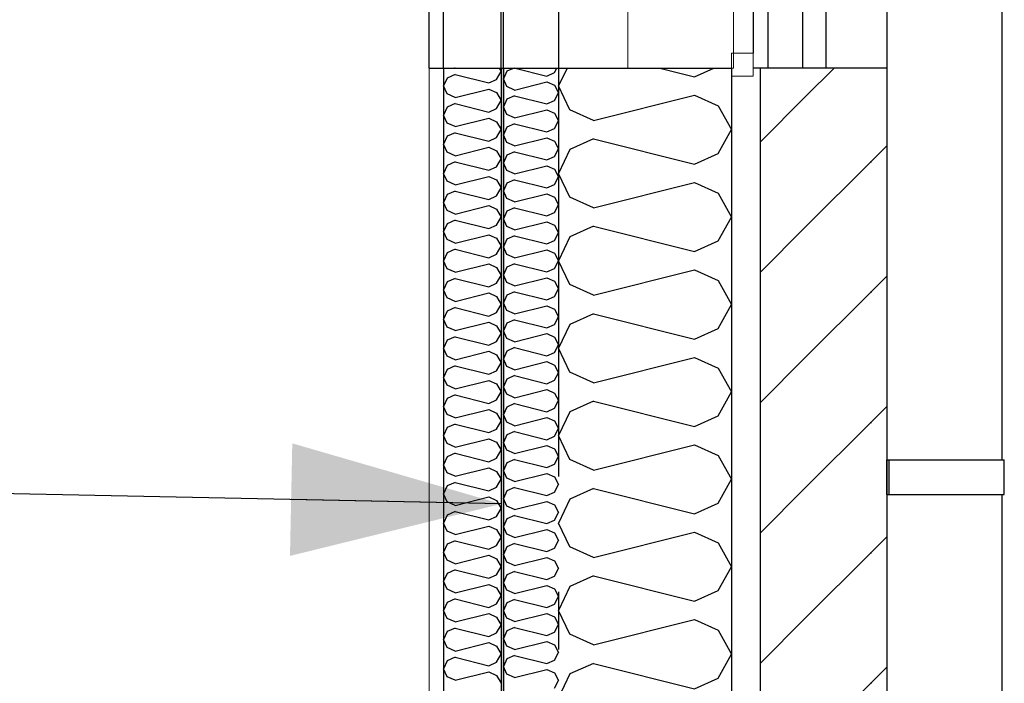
# Model space of a CAD drawing. Header units: millimetres. Extents: x -82116 to -58113, y 850 to 13065.
# Tile 53 of 78: x -61946 to -61091, y 4186 to 4762. Entities that reach past the tile are written whole.
import ezdxf
from ezdxf.enums import TextEntityAlignment as Align

# ---------------------------------------------------------------- set-up
doc = ezdxf.new("R2010")
doc.units = ezdxf.units.MM
doc.header["$LTSCALE"] = 0.5
doc.header["$MEASUREMENT"] = 0
doc.linetypes.add('Akselinje', pattern=[1500, 1000, -200, 100, -200])
doc.linetypes.add('PLINE', pattern=[0])
for name, color, linetype in [('0(Nye konstruksjoner)', 7, 'Continuous'), ('232- Ikke-bærende yttervegger', 7, 'Continuous'), ('232- Ikke-bærende yttervegger (Skravur)', 7, 'Continuous'), ('232- Ikke-bærende yttervegger (Skravur)(Nye konstruksjoner)', 7, 'Continuous'), ('232- Ikke-bærende yttervegger(Nye konstruksjoner)', 7, 'Continuous'), ('235- Utvendig kledning og overflate(Nye konstruksjoner)', 7, 'Continuous'), ('244- Vinduer_ dører_ foldevegger(Nye konstruksjoner)', 7, 'Continuous'), ('265- Gesimser_ takrenner og nedløp(Nye konstruksjoner)', 7, 'Continuous'), ('82-- Modullinjer', 7, 'Continuous'), ('832- Tekst bygning(Nye konstruksjoner)', 7, 'Continuous')]:
    doc.layers.add(name, color=color, linetype=linetype)
doc.layers.add('234- Vinduer_ dører_ porter(Nye konstruksjoner)', color=7, linetype='Continuous', lineweight=0)
doc.layers.add('236- Innvendig kledning og overflate(Nye konstruksjoner)', color=7, linetype='Continuous', lineweight=0)
doc.styles.add('GENERATED_STYLE_1', font='arial.ttf')
doc.dimstyles.new('GENERATED_STYLE__1', dxfattribs={"dimtxt": 0.18, "dimasz": 182.4, "dimexe": 0.18, "dimexo": 0.0625, "dimgap": 0, "dimtad": 0, "dimtih": 1, "dimtoh": 1, "dimdec": 4, "dimzin": 0, "dimdsep": 46, "dimcen": 0.09, "dimadec": 0, "dimazin": 0, "dimtfac": 1, "dimtdec": 4, "dimtmove": 0, "dimatfit": 3, "dimldrblk": 'ARROWHEAD_5', "dimfxl": 1, "dimtolj": 1, "dimtzin": 0, "dimarcsym": 0})
pattern_1 = [(45, (0, 0), (-56.56854, 56.56854), [80, 0])]

# ---------------------------------------------------------------- blocks, each defined once
blk = doc.blocks.new('*X6')
at = {"layer": '232- Ikke-bærende yttervegger (Skravur)', "linetype": 'PLINE'}
for p, q in [((-61470.82, 4720), (-61478.16, 4704.5)), ((-61390.17, 4720), (-61360.04, 4712.47)), ((-61360.04, 4712.47), (-61343.49, 4720)), ((-61468.35, 4683.77), (-61478.16, 4704.5)), ((-61448.03, 4674.53), (-61360.04, 4696.53)), ((-61360.04, 4696.53), (-61339.72, 4687.28)), ((-61339.72, 4687.28), (-61328.16, 4666.56)), ((-61448.03, 4674.53), (-61468.35, 4683.77)), ((-61339.72, 4645.84), (-61328.16, 4666.56)), ((-61448.03, 4658.59), (-61468.35, 4649.34)), ((-61448.03, 4658.59), (-61360.04, 4636.59)), ((-61468.35, 4649.34), (-61478.16, 4628.62)), ((-61360.04, 4636.59), (-61339.72, 4645.84)), ((-61468.35, 4607.9), (-61478.16, 4628.62)), ((-61448.03, 4598.65), (-61360.04, 4620.65)), ((-61360.04, 4620.65), (-61339.72, 4611.4)), ((-61339.72, 4611.4), (-61328.16, 4590.68)), ((-61448.03, 4598.65), (-61468.35, 4607.9)), ((-61339.72, 4569.96), (-61328.16, 4590.68)), ((-61448.03, 4582.71), (-61468.35, 4573.46)), ((-61448.03, 4582.71), (-61360.04, 4560.71)), ((-61468.35, 4573.46), (-61478.16, 4552.74)), ((-61360.04, 4560.71), (-61339.72, 4569.96)), ((-61468.35, 4532.02), (-61478.16, 4552.74)), ((-61448.03, 4522.77), (-61360.04, 4544.77)), ((-61360.04, 4544.77), (-61339.72, 4535.52)), ((-61339.72, 4535.52), (-61328.16, 4514.8)), ((-61448.03, 4522.77), (-61468.35, 4532.02)), ((-61339.72, 4494.08), (-61328.16, 4514.8)), ((-61448.03, 4506.83), (-61468.35, 4497.58)), ((-61448.03, 4506.83), (-61360.04, 4484.83)), ((-61468.35, 4497.58), (-61478.16, 4476.86)), ((-61360.04, 4484.83), (-61339.72, 4494.08)), ((-61468.35, 4456.14), (-61478.16, 4476.86)), ((-61448.03, 4446.89), (-61360.04, 4468.89)), ((-61360.04, 4468.89), (-61339.72, 4459.64)), ((-61448.03, 4446.89), (-61468.35, 4456.14)), ((-61339.72, 4459.64), (-61328.16, 4438.92)), ((-61339.72, 4418.2), (-61328.16, 4438.92)), ((-61448.03, 4430.95), (-61468.35, 4421.7)), ((-61448.03, 4430.95), (-61360.04, 4408.95)), ((-61468.35, 4421.7), (-61478.16, 4400.98)), ((-61360.04, 4408.95), (-61339.72, 4418.2)), ((-61468.35, 4380.26), (-61478.16, 4400.98)), ((-61448.03, 4371.01), (-61360.04, 4393.01)), ((-61360.04, 4393.01), (-61339.72, 4383.76)), ((-61448.03, 4371.01), (-61468.35, 4380.26)), ((-61339.72, 4383.76), (-61328.16, 4363.04)), ((-61339.72, 4342.32), (-61328.16, 4363.04)), ((-61448.03, 4355.07), (-61468.35, 4345.82)), ((-61448.03, 4355.07), (-61360.04, 4333.07)), ((-61468.35, 4345.82), (-61478.16, 4325.1)), ((-61360.04, 4333.07), (-61339.72, 4342.32)), ((-61468.35, 4304.38), (-61478.16, 4325.1)), ((-61448.03, 4295.13), (-61360.04, 4317.13)), ((-61360.04, 4317.13), (-61339.72, 4307.88)), ((-61448.03, 4295.13), (-61468.35, 4304.38)), ((-61339.72, 4307.88), (-61328.16, 4287.16)), ((-61339.72, 4266.44), (-61328.16, 4287.16)), ((-61448.03, 4279.19), (-61468.35, 4269.94)), ((-61448.03, 4279.19), (-61360.04, 4257.19)), ((-61468.35, 4269.94), (-61478.16, 4249.22)), ((-61360.04, 4257.19), (-61339.72, 4266.44)), ((-61468.35, 4228.5), (-61478.16, 4249.22)), ((-61448.03, 4219.25), (-61360.04, 4241.25)), ((-61360.04, 4241.25), (-61339.72, 4232)), ((-61448.03, 4219.25), (-61468.35, 4228.5)), ((-61339.72, 4232), (-61328.16, 4211.28)), ((-61339.72, 4190.56), (-61328.16, 4211.28)), ((-61448.03, 4203.31), (-61468.35, 4194.07)), ((-61448.03, 4203.31), (-61360.04, 4181.31)), ((-61468.35, 4194.07), (-61478.16, 4173.34)), ((-61360.04, 4181.31), (-61339.72, 4190.56))]:
    blk.add_line(p, q, dxfattribs=at)
blk = doc.blocks.new('*X37')
at = {"layer": '232- Ikke-bærende yttervegger (Skravur)(Nye konstruksjoner)', "linetype": 'PLINE'}
for p, q in [((-61568.12, 4714.49), (-61574.89, 4711.4)), ((-61568.12, 4719.8), (-61568.56, 4720)), ((-61568.12, 4719.8), (-61567.32, 4720)), ((-61568.12, 4714.49), (-61538.79, 4707.15)), ((-61532.01, 4710.24), (-61528.16, 4717.14)), ((-61529.75, 4720), (-61528.16, 4717.14)), ((-61574.89, 4711.4), (-61578.16, 4704.5)), ((-61574.89, 4697.59), (-61578.16, 4704.5)), ((-61538.79, 4707.15), (-61532.01, 4710.24)), ((-61568.12, 4694.51), (-61574.89, 4697.59)), ((-61568.12, 4694.51), (-61538.79, 4701.84)), ((-61538.79, 4701.84), (-61532.01, 4698.76)), ((-61532.01, 4698.76), (-61528.16, 4691.85)), ((-61568.12, 4689.19), (-61574.89, 4686.11)), ((-61568.12, 4689.19), (-61538.79, 4681.86)), ((-61532.01, 4684.94), (-61528.16, 4691.85)), ((-61574.89, 4686.11), (-61578.16, 4679.2)), ((-61574.89, 4672.3), (-61578.16, 4679.2)), ((-61538.79, 4681.86), (-61532.01, 4684.94)), ((-61568.12, 4669.21), (-61574.89, 4672.3)), ((-61568.12, 4669.21), (-61538.79, 4676.55)), ((-61538.79, 4676.55), (-61532.01, 4673.46)), ((-61532.01, 4673.46), (-61528.16, 4666.56)), ((-61568.12, 4663.9), (-61574.89, 4660.82)), ((-61568.12, 4663.9), (-61538.79, 4656.57)), ((-61532.01, 4659.65), (-61528.16, 4666.56)), ((-61574.89, 4660.82), (-61578.16, 4653.91)), ((-61574.89, 4647), (-61578.16, 4653.91)), ((-61538.79, 4656.57), (-61532.01, 4659.65)), ((-61568.12, 4643.92), (-61574.89, 4647)), ((-61568.12, 4643.92), (-61538.79, 4651.25)), ((-61538.79, 4651.25), (-61532.01, 4648.17)), ((-61532.01, 4648.17), (-61528.16, 4641.26)), ((-61574.89, 4635.52), (-61578.16, 4628.62)), ((-61568.12, 4638.61), (-61574.89, 4635.52)), ((-61568.12, 4638.61), (-61538.79, 4631.27)), ((-61532.01, 4634.36), (-61528.16, 4641.26)), ((-61574.89, 4621.71), (-61578.16, 4628.62)), ((-61538.79, 4631.27), (-61532.01, 4634.36)), ((-61568.12, 4618.63), (-61574.89, 4621.71)), ((-61568.12, 4618.63), (-61538.79, 4625.96)), ((-61538.79, 4625.96), (-61532.01, 4622.88)), ((-61532.01, 4622.88), (-61528.16, 4615.97)), ((-61574.89, 4610.23), (-61578.16, 4603.32)), ((-61568.12, 4613.31), (-61574.89, 4610.23)), ((-61568.12, 4613.31), (-61538.79, 4605.98)), ((-61532.01, 4609.06), (-61528.16, 4615.97)), ((-61574.89, 4596.42), (-61578.16, 4603.32)), ((-61538.79, 4605.98), (-61532.01, 4609.06)), ((-61568.12, 4593.34), (-61574.89, 4596.42)), ((-61568.12, 4593.34), (-61538.79, 4600.67)), ((-61538.79, 4600.67), (-61532.01, 4597.59)), ((-61532.01, 4597.59), (-61528.16, 4590.68)), ((-61574.89, 4584.94), (-61578.16, 4578.03)), ((-61568.12, 4588.02), (-61574.89, 4584.94)), ((-61568.12, 4588.02), (-61538.79, 4580.69)), ((-61532.01, 4583.77), (-61528.16, 4590.68)), ((-61574.89, 4571.12), (-61578.16, 4578.03)), ((-61538.79, 4580.69), (-61532.01, 4583.77)), ((-61568.12, 4568.04), (-61574.89, 4571.12)), ((-61568.12, 4568.04), (-61538.79, 4575.37)), ((-61538.79, 4575.37), (-61532.01, 4572.29)), ((-61532.01, 4572.29), (-61528.16, 4565.39)), ((-61574.89, 4559.65), (-61578.16, 4552.74)), ((-61568.12, 4562.73), (-61574.89, 4559.65)), ((-61568.12, 4562.73), (-61538.79, 4555.4)), ((-61538.79, 4555.4), (-61532.01, 4558.48)), ((-61532.01, 4558.48), (-61528.16, 4565.39)), ((-61574.89, 4545.83), (-61578.16, 4552.74)), ((-61568.12, 4542.75), (-61538.79, 4550.08)), ((-61538.79, 4550.08), (-61532.01, 4547)), ((-61568.12, 4542.75), (-61574.89, 4545.83)), ((-61532.01, 4547), (-61528.16, 4540.09)), ((-61574.89, 4534.35), (-61578.16, 4527.45)), ((-61568.12, 4537.44), (-61574.89, 4534.35)), ((-61568.12, 4537.44), (-61538.79, 4530.1)), ((-61538.79, 4530.1), (-61532.01, 4533.18)), ((-61532.01, 4533.18), (-61528.16, 4540.09)), ((-61574.89, 4520.54), (-61578.16, 4527.45)), ((-61568.12, 4517.46), (-61538.79, 4524.79)), ((-61538.79, 4524.79), (-61532.01, 4521.71)), ((-61568.12, 4517.46), (-61574.89, 4520.54)), ((-61532.01, 4521.71), (-61528.16, 4514.8)), ((-61574.89, 4509.06), (-61578.16, 4502.15)), ((-61568.12, 4512.14), (-61574.89, 4509.06)), ((-61568.12, 4512.14), (-61538.79, 4504.81)), ((-61538.79, 4504.81), (-61532.01, 4507.89)), ((-61532.01, 4507.89), (-61528.16, 4514.8)), ((-61574.89, 4495.25), (-61578.16, 4502.15)), ((-61568.12, 4492.16), (-61538.79, 4499.5)), ((-61538.79, 4499.5), (-61532.01, 4496.41)), ((-61568.12, 4492.16), (-61574.89, 4495.25)), ((-61532.01, 4496.41), (-61528.16, 4489.51)), ((-61574.89, 4483.77), (-61578.16, 4476.86)), ((-61568.12, 4486.85), (-61574.89, 4483.77)), ((-61568.12, 4486.85), (-61538.79, 4479.52)), ((-61538.79, 4479.52), (-61532.01, 4482.6)), ((-61532.01, 4482.6), (-61528.16, 4489.51)), ((-61574.89, 4469.95), (-61578.16, 4476.86)), ((-61568.12, 4466.87), (-61538.79, 4474.2)), ((-61538.79, 4474.2), (-61532.01, 4471.12)), ((-61568.12, 4466.87), (-61574.89, 4469.95)), ((-61532.01, 4471.12), (-61528.16, 4464.21)), ((-61574.89, 4458.47), (-61578.16, 4451.57)), ((-61568.12, 4461.56), (-61574.89, 4458.47)), ((-61568.12, 4461.56), (-61538.79, 4454.22)), ((-61538.79, 4454.22), (-61532.01, 4457.31)), ((-61532.01, 4457.31), (-61528.16, 4464.21)), ((-61574.89, 4444.66), (-61578.16, 4451.57)), ((-61568.12, 4441.58), (-61538.79, 4448.91)), ((-61538.79, 4448.91), (-61532.01, 4445.83)), ((-61568.12, 4441.58), (-61574.89, 4444.66)), ((-61532.01, 4445.83), (-61528.16, 4438.92)), ((-61532.01, 4432.01), (-61528.16, 4438.92)), ((-61574.89, 4433.18), (-61578.16, 4426.27)), ((-61568.12, 4436.26), (-61574.89, 4433.18)), ((-61568.12, 4436.26), (-61538.79, 4428.93)), ((-61538.79, 4428.93), (-61532.01, 4432.01)), ((-61574.89, 4419.37), (-61578.16, 4426.27)), ((-61568.12, 4416.28), (-61538.79, 4423.62)), ((-61538.79, 4423.62), (-61532.01, 4420.53)), ((-61568.12, 4416.28), (-61574.89, 4419.37)), ((-61532.01, 4420.53), (-61528.16, 4413.63)), ((-61532.01, 4406.72), (-61528.16, 4413.63)), ((-61574.89, 4407.89), (-61578.16, 4400.98)), ((-61568.12, 4410.97), (-61574.89, 4407.89)), ((-61568.12, 4410.97), (-61538.79, 4403.64)), ((-61538.79, 4403.64), (-61532.01, 4406.72)), ((-61574.89, 4394.07), (-61578.16, 4400.98)), ((-61568.12, 4390.99), (-61538.79, 4398.32)), ((-61538.79, 4398.32), (-61532.01, 4395.24)), ((-61568.12, 4390.99), (-61574.89, 4394.07)), ((-61532.01, 4395.24), (-61528.16, 4388.33)), ((-61532.01, 4381.43), (-61528.16, 4388.33)), ((-61574.89, 4382.59), (-61578.16, 4375.69)), ((-61568.12, 4385.68), (-61574.89, 4382.59)), ((-61568.12, 4385.68), (-61538.79, 4378.34)), ((-61538.79, 4378.34), (-61532.01, 4381.43)), ((-61574.89, 4368.78), (-61578.16, 4375.69)), ((-61568.12, 4365.7), (-61538.79, 4373.03)), ((-61538.79, 4373.03), (-61532.01, 4369.95)), ((-61568.12, 4365.7), (-61574.89, 4368.78)), ((-61532.01, 4369.95), (-61528.16, 4363.04)), ((-61532.01, 4356.13), (-61528.16, 4363.04)), ((-61574.89, 4357.3), (-61578.16, 4350.39)), ((-61568.12, 4360.38), (-61574.89, 4357.3)), ((-61568.12, 4360.38), (-61538.79, 4353.05)), ((-61538.79, 4353.05), (-61532.01, 4356.13)), ((-61574.89, 4343.49), (-61578.16, 4350.39)), ((-61568.12, 4340.41), (-61538.79, 4347.74)), ((-61538.79, 4347.74), (-61532.01, 4344.66)), ((-61532.01, 4344.66), (-61528.16, 4337.75)), ((-61568.12, 4340.41), (-61574.89, 4343.49)), ((-61532.01, 4330.84), (-61528.16, 4337.75)), ((-61574.89, 4332.01), (-61578.16, 4325.1)), ((-61568.12, 4335.09), (-61574.89, 4332.01)), ((-61568.12, 4335.09), (-61538.79, 4327.76)), ((-61538.79, 4327.76), (-61532.01, 4330.84)), ((-61574.89, 4318.19), (-61578.16, 4325.1)), ((-61568.12, 4315.11), (-61538.79, 4322.44)), ((-61538.79, 4322.44), (-61532.01, 4319.36)), ((-61532.01, 4319.36), (-61528.16, 4312.46)), ((-61568.12, 4315.11), (-61574.89, 4318.19)), ((-61532.01, 4305.55), (-61528.16, 4312.46)), ((-61574.89, 4306.72), (-61578.16, 4299.81)), ((-61568.12, 4309.8), (-61574.89, 4306.72)), ((-61568.12, 4309.8), (-61538.79, 4302.47)), ((-61538.79, 4302.47), (-61532.01, 4305.55)), ((-61574.89, 4292.9), (-61578.16, 4299.81)), ((-61568.12, 4289.82), (-61538.79, 4297.15)), ((-61538.79, 4297.15), (-61532.01, 4294.07)), ((-61532.01, 4294.07), (-61528.16, 4287.16)), ((-61568.12, 4289.82), (-61574.89, 4292.9)), ((-61532.01, 4280.25), (-61528.16, 4287.16)), ((-61574.89, 4281.42), (-61578.16, 4274.52)), ((-61568.12, 4284.51), (-61574.89, 4281.42)), ((-61568.12, 4284.51), (-61538.79, 4277.17)), ((-61538.79, 4277.17), (-61532.01, 4280.25)), ((-61574.89, 4267.61), (-61578.16, 4274.52)), ((-61568.12, 4264.53), (-61538.79, 4271.86)), ((-61538.79, 4271.86), (-61532.01, 4268.78)), ((-61532.01, 4268.78), (-61528.16, 4261.87)), ((-61568.12, 4264.53), (-61574.89, 4267.61)), ((-61568.12, 4259.21), (-61574.89, 4256.13)), ((-61568.12, 4259.21), (-61538.79, 4251.88)), ((-61532.01, 4254.96), (-61528.16, 4261.87)), ((-61574.89, 4256.13), (-61578.16, 4249.22)), ((-61538.79, 4251.88), (-61532.01, 4254.96)), ((-61574.89, 4242.32), (-61578.16, 4249.22)), ((-61568.12, 4239.23), (-61574.89, 4242.32)), ((-61568.12, 4239.23), (-61538.79, 4246.57)), ((-61538.79, 4246.57), (-61532.01, 4243.48)), ((-61532.01, 4243.48), (-61528.16, 4236.58)), ((-61568.12, 4233.92), (-61574.89, 4230.84)), ((-61568.12, 4233.92), (-61538.79, 4226.59)), ((-61532.01, 4229.67), (-61528.16, 4236.58)), ((-61574.89, 4230.84), (-61578.16, 4223.93)), ((-61538.79, 4226.59), (-61532.01, 4229.67)), ((-61574.89, 4217.02), (-61578.16, 4223.93)), ((-61568.12, 4213.94), (-61574.89, 4217.02)), ((-61568.12, 4213.94), (-61538.79, 4221.27)), ((-61538.79, 4221.27), (-61532.01, 4218.19)), ((-61532.01, 4218.19), (-61528.16, 4211.28)), ((-61568.12, 4208.63), (-61574.89, 4205.54)), ((-61568.12, 4208.63), (-61538.79, 4201.29)), ((-61532.01, 4204.38), (-61528.16, 4211.28)), ((-61574.89, 4205.54), (-61578.16, 4198.64)), ((-61538.79, 4201.29), (-61532.01, 4204.38)), ((-61574.89, 4191.73), (-61578.16, 4198.64)), ((-61568.12, 4188.65), (-61574.89, 4191.73)), ((-61568.12, 4188.65), (-61538.79, 4195.98)), ((-61538.79, 4195.98), (-61532.01, 4192.9)), ((-61532.01, 4192.9), (-61528.16, 4185.99))]:
    blk.add_line(p, q, dxfattribs=at)
blk = doc.blocks.new('*X39')
at = {"layer": '232- Ikke-bærende yttervegger (Skravur)(Nye konstruksjoner)', "linetype": 'PLINE'}
for p, q in [((-61523.02, 4717.2), (-61526.16, 4710.57)), ((-61516.86, 4720), (-61523.02, 4717.2)), ((-61515.89, 4720), (-61488.36, 4713.12)), ((-61488.36, 4713.12), (-61481.86, 4716.08)), ((-61481.86, 4716.08), (-61479.67, 4720)), ((-61523.02, 4703.94), (-61526.16, 4710.57)), ((-61516.52, 4700.98), (-61523.02, 4703.94)), ((-61516.52, 4700.98), (-61488.36, 4708.02)), ((-61488.36, 4708.02), (-61481.86, 4705.06)), ((-61481.86, 4705.06), (-61478.16, 4698.43)), ((-61516.52, 4695.88), (-61523.02, 4692.92)), ((-61516.52, 4695.88), (-61488.36, 4688.84)), ((-61481.86, 4691.8), (-61478.16, 4698.43)), ((-61523.02, 4692.92), (-61526.16, 4686.29)), ((-61488.36, 4688.84), (-61481.86, 4691.8)), ((-61523.02, 4679.65), (-61526.16, 4686.29)), ((-61516.52, 4676.7), (-61523.02, 4679.65)), ((-61516.52, 4676.7), (-61488.36, 4683.73)), ((-61488.36, 4683.73), (-61481.86, 4680.78)), ((-61481.86, 4680.78), (-61478.16, 4674.14)), ((-61516.52, 4671.59), (-61523.02, 4668.64)), ((-61516.52, 4671.59), (-61488.36, 4664.56)), ((-61481.86, 4667.51), (-61478.16, 4674.14)), ((-61523.02, 4668.64), (-61526.16, 4662)), ((-61523.02, 4655.37), (-61526.16, 4662)), ((-61488.36, 4664.56), (-61481.86, 4667.51)), ((-61516.52, 4652.41), (-61523.02, 4655.37)), ((-61516.52, 4652.41), (-61488.36, 4659.45)), ((-61488.36, 4659.45), (-61481.86, 4656.49)), ((-61481.86, 4656.49), (-61478.16, 4649.86)), ((-61523.02, 4644.35), (-61526.16, 4637.72)), ((-61516.52, 4647.31), (-61523.02, 4644.35)), ((-61516.52, 4647.31), (-61488.36, 4640.27)), ((-61481.86, 4643.23), (-61478.16, 4649.86)), ((-61523.02, 4631.09), (-61526.16, 4637.72)), ((-61488.36, 4640.27), (-61481.86, 4643.23)), ((-61516.52, 4628.13), (-61523.02, 4631.09)), ((-61516.52, 4628.13), (-61488.36, 4635.17)), ((-61488.36, 4635.17), (-61481.86, 4632.21)), ((-61481.86, 4632.21), (-61478.16, 4625.58)), ((-61523.02, 4620.07), (-61526.16, 4613.44)), ((-61516.52, 4623.03), (-61523.02, 4620.07)), ((-61516.52, 4623.03), (-61488.36, 4615.99)), ((-61488.36, 4615.99), (-61481.86, 4618.95)), ((-61481.86, 4618.95), (-61478.16, 4625.58)), ((-61523.02, 4606.81), (-61526.16, 4613.44)), ((-61516.52, 4603.85), (-61488.36, 4610.89)), ((-61488.36, 4610.89), (-61481.86, 4607.93)), ((-61516.52, 4603.85), (-61523.02, 4606.81)), ((-61481.86, 4607.93), (-61478.16, 4601.3)), ((-61481.86, 4594.67), (-61478.16, 4601.3)), ((-61523.02, 4595.79), (-61526.16, 4589.16)), ((-61516.52, 4598.75), (-61523.02, 4595.79)), ((-61516.52, 4598.75), (-61488.36, 4591.71)), ((-61488.36, 4591.71), (-61481.86, 4594.67)), ((-61523.02, 4582.53), (-61526.16, 4589.16)), ((-61516.52, 4579.57), (-61488.36, 4586.61)), ((-61488.36, 4586.61), (-61481.86, 4583.65)), ((-61516.52, 4579.57), (-61523.02, 4582.53)), ((-61481.86, 4583.65), (-61478.16, 4577.02)), ((-61481.86, 4570.39), (-61478.16, 4577.02)), ((-61523.02, 4571.51), (-61526.16, 4564.88)), ((-61516.52, 4574.47), (-61523.02, 4571.51)), ((-61516.52, 4574.47), (-61488.36, 4567.43)), ((-61488.36, 4567.43), (-61481.86, 4570.39)), ((-61523.02, 4558.25), (-61526.16, 4564.88)), ((-61516.52, 4555.29), (-61488.36, 4562.33)), ((-61488.36, 4562.33), (-61481.86, 4559.37)), ((-61481.86, 4559.37), (-61478.16, 4552.74)), ((-61516.52, 4555.29), (-61523.02, 4558.25)), ((-61516.52, 4550.19), (-61523.02, 4547.23)), ((-61516.52, 4550.19), (-61488.36, 4543.15)), ((-61481.86, 4546.11), (-61478.16, 4552.74)), ((-61523.02, 4547.23), (-61526.16, 4540.6)), ((-61488.36, 4543.15), (-61481.86, 4546.11)), ((-61523.02, 4533.97), (-61526.16, 4540.6)), ((-61516.52, 4531.01), (-61523.02, 4533.97)), ((-61516.52, 4531.01), (-61488.36, 4538.05)), ((-61488.36, 4538.05), (-61481.86, 4535.09)), ((-61481.86, 4535.09), (-61478.16, 4528.46)), ((-61516.52, 4525.91), (-61523.02, 4522.95)), ((-61516.52, 4525.91), (-61488.36, 4518.87)), ((-61481.86, 4521.83), (-61478.16, 4528.46)), ((-61523.02, 4522.95), (-61526.16, 4516.32)), ((-61523.02, 4509.69), (-61526.16, 4516.32)), ((-61488.36, 4518.87), (-61481.86, 4521.83)), ((-61516.52, 4506.73), (-61523.02, 4509.69)), ((-61516.52, 4506.73), (-61488.36, 4513.77)), ((-61488.36, 4513.77), (-61481.86, 4510.81)), ((-61481.86, 4510.81), (-61478.16, 4504.18)), ((-61523.02, 4498.67), (-61526.16, 4492.04)), ((-61516.52, 4501.63), (-61523.02, 4498.67)), ((-61516.52, 4501.63), (-61488.36, 4494.59)), ((-61481.86, 4497.55), (-61478.16, 4504.18)), ((-61523.02, 4485.4), (-61526.16, 4492.04)), ((-61488.36, 4494.59), (-61481.86, 4497.55)), ((-61516.52, 4482.45), (-61523.02, 4485.4)), ((-61516.52, 4482.45), (-61488.36, 4489.48)), ((-61488.36, 4489.48), (-61481.86, 4486.53)), ((-61481.86, 4486.53), (-61478.16, 4479.89)), ((-61523.02, 4474.39), (-61526.16, 4467.75)), ((-61516.52, 4477.34), (-61523.02, 4474.39)), ((-61516.52, 4477.34), (-61488.36, 4470.3)), ((-61488.36, 4470.3), (-61481.86, 4473.26)), ((-61481.86, 4473.26), (-61478.16, 4479.89)), ((-61523.02, 4461.12), (-61526.16, 4467.75)), ((-61516.52, 4458.16), (-61488.36, 4465.2)), ((-61488.36, 4465.2), (-61481.86, 4462.24)), ((-61516.52, 4458.16), (-61523.02, 4461.12)), ((-61481.86, 4462.24), (-61478.16, 4455.61)), ((-61523.02, 4450.1), (-61526.16, 4443.47)), ((-61516.52, 4453.06), (-61523.02, 4450.1)), ((-61516.52, 4453.06), (-61488.36, 4446.02)), ((-61488.36, 4446.02), (-61481.86, 4448.98)), ((-61481.86, 4448.98), (-61478.16, 4455.61)), ((-61523.02, 4436.84), (-61526.16, 4443.47)), ((-61516.52, 4433.88), (-61488.36, 4440.92)), ((-61488.36, 4440.92), (-61481.86, 4437.96)), ((-61516.52, 4433.88), (-61523.02, 4436.84)), ((-61481.86, 4437.96), (-61478.16, 4431.33)), ((-61481.86, 4424.7), (-61478.16, 4431.33)), ((-61523.02, 4425.82), (-61526.16, 4419.19)), ((-61516.52, 4428.78), (-61523.02, 4425.82)), ((-61516.52, 4428.78), (-61488.36, 4421.74)), ((-61488.36, 4421.74), (-61481.86, 4424.7)), ((-61523.02, 4412.56), (-61526.16, 4419.19)), ((-61516.52, 4409.6), (-61488.36, 4416.64)), ((-61488.36, 4416.64), (-61481.86, 4413.68)), ((-61481.86, 4413.68), (-61478.16, 4407.05)), ((-61516.52, 4409.6), (-61523.02, 4412.56)), ((-61516.52, 4404.5), (-61523.02, 4401.54)), ((-61516.52, 4404.5), (-61488.36, 4397.46)), ((-61481.86, 4400.42), (-61478.16, 4407.05)), ((-61523.02, 4401.54), (-61526.16, 4394.91)), ((-61488.36, 4397.46), (-61481.86, 4400.42)), ((-61523.02, 4388.28), (-61526.16, 4394.91)), ((-61516.52, 4385.32), (-61523.02, 4388.28)), ((-61516.52, 4385.32), (-61488.36, 4392.36)), ((-61488.36, 4392.36), (-61481.86, 4389.4)), ((-61481.86, 4389.4), (-61478.16, 4382.77)), ((-61516.52, 4380.22), (-61523.02, 4377.26)), ((-61516.52, 4380.22), (-61488.36, 4373.18)), ((-61481.86, 4376.14), (-61478.16, 4382.77)), ((-61523.02, 4377.26), (-61526.16, 4370.63)), ((-61523.02, 4364), (-61526.16, 4370.63)), ((-61488.36, 4373.18), (-61481.86, 4376.14)), ((-61516.52, 4361.04), (-61523.02, 4364)), ((-61516.52, 4361.04), (-61488.36, 4368.08)), ((-61488.36, 4368.08), (-61481.86, 4365.12)), ((-61481.86, 4365.12), (-61478.16, 4358.49)), ((-61516.52, 4355.94), (-61523.02, 4352.98)), ((-61516.52, 4355.94), (-61488.36, 4348.9)), ((-61481.86, 4351.86), (-61478.16, 4358.49)), ((-61523.02, 4352.98), (-61526.16, 4346.35)), ((-61523.02, 4339.72), (-61526.16, 4346.35)), ((-61488.36, 4348.9), (-61481.86, 4351.86)), ((-61516.52, 4336.76), (-61523.02, 4339.72)), ((-61516.52, 4336.76), (-61488.36, 4343.8)), ((-61488.36, 4343.8), (-61481.86, 4340.84)), ((-61481.86, 4340.84), (-61478.16, 4334.21)), ((-61523.02, 4328.7), (-61526.16, 4322.07)), ((-61516.52, 4331.66), (-61523.02, 4328.7)), ((-61516.52, 4331.66), (-61488.36, 4324.62)), ((-61488.36, 4324.62), (-61481.86, 4327.58)), ((-61481.86, 4327.58), (-61478.16, 4334.21)), ((-61523.02, 4315.44), (-61526.16, 4322.07)), ((-61516.52, 4312.48), (-61488.36, 4319.52)), ((-61488.36, 4319.52), (-61481.86, 4316.56)), ((-61516.52, 4312.48), (-61523.02, 4315.44)), ((-61481.86, 4316.56), (-61478.16, 4309.93)), ((-61523.02, 4304.42), (-61526.16, 4297.79)), ((-61516.52, 4307.38), (-61523.02, 4304.42)), ((-61516.52, 4307.38), (-61488.36, 4300.34)), ((-61488.36, 4300.34), (-61481.86, 4303.29)), ((-61481.86, 4303.29), (-61478.16, 4309.93)), ((-61523.02, 4291.15), (-61526.16, 4297.79)), ((-61516.52, 4288.2), (-61488.36, 4295.23)), ((-61488.36, 4295.23), (-61481.86, 4292.28)), ((-61516.52, 4288.2), (-61523.02, 4291.15)), ((-61481.86, 4292.28), (-61478.16, 4285.64)), ((-61481.86, 4279.01), (-61478.16, 4285.64)), ((-61523.02, 4280.13), (-61526.16, 4273.5)), ((-61516.52, 4283.09), (-61523.02, 4280.13)), ((-61516.52, 4283.09), (-61488.36, 4276.05)), ((-61488.36, 4276.05), (-61481.86, 4279.01)), ((-61523.02, 4266.87), (-61526.16, 4273.5)), ((-61516.52, 4263.91), (-61488.36, 4270.95)), ((-61488.36, 4270.95), (-61481.86, 4267.99)), ((-61481.86, 4267.99), (-61478.16, 4261.36)), ((-61516.52, 4263.91), (-61523.02, 4266.87)), ((-61481.86, 4254.73), (-61478.16, 4261.36)), ((-61523.02, 4255.85), (-61526.16, 4249.22)), ((-61516.52, 4258.81), (-61523.02, 4255.85)), ((-61516.52, 4258.81), (-61488.36, 4251.77)), ((-61488.36, 4251.77), (-61481.86, 4254.73)), ((-61523.02, 4242.59), (-61526.16, 4249.22)), ((-61516.52, 4239.63), (-61523.02, 4242.59)), ((-61516.52, 4239.63), (-61488.36, 4246.67)), ((-61488.36, 4246.67), (-61481.86, 4243.71)), ((-61481.86, 4243.71), (-61478.16, 4237.08)), ((-61516.52, 4234.53), (-61523.02, 4231.57)), ((-61516.52, 4234.53), (-61488.36, 4227.49)), ((-61481.86, 4230.45), (-61478.16, 4237.08)), ((-61523.02, 4231.57), (-61526.16, 4224.94)), ((-61523.02, 4218.31), (-61526.16, 4224.94)), ((-61488.36, 4227.49), (-61481.86, 4230.45)), ((-61516.52, 4215.35), (-61523.02, 4218.31)), ((-61516.52, 4215.35), (-61488.36, 4222.39)), ((-61488.36, 4222.39), (-61481.86, 4219.43)), ((-61481.86, 4219.43), (-61478.16, 4212.8)), ((-61516.52, 4210.25), (-61523.02, 4207.29)), ((-61516.52, 4210.25), (-61488.36, 4203.21)), ((-61481.86, 4206.17), (-61478.16, 4212.8)), ((-61523.02, 4207.29), (-61526.16, 4200.66)), ((-61523.02, 4194.03), (-61526.16, 4200.66)), ((-61488.36, 4203.21), (-61481.86, 4206.17)), ((-61516.52, 4191.07), (-61523.02, 4194.03)), ((-61516.52, 4191.07), (-61488.36, 4198.11)), ((-61488.36, 4198.11), (-61481.86, 4195.15)), ((-61481.86, 4195.15), (-61478.16, 4188.52)), ((-61481.86, 4181.89), (-61478.16, 4188.52))]:
    blk.add_line(p, q, dxfattribs=at)
blk = doc.blocks.new('Standard grid marker[2]', base_point=(-61478.16, 12565.45))
at = {"layer": '82-- Modullinjer', "linetype": 'Akselinje'}
blk.add_line((-61478.16, 12365.45), (-61478.16, 1550), dxfattribs=at)
at = {"layer": '82-- Modullinjer', "style": 'GENERATED_STYLE_1'}
for tag, p in [('AC_MarkerText_1_0', (-61478.16, 12902.95)), ('AC_MarkerText_1_1', (-61478.16, 1187.5))]:
    blk.add_attdef(tag, text='', height=175, rotation=360, dxfattribs=at).set_placement(p, align=Align.TOP_CENTER)
blk = doc.blocks.new('ARROWHEAD_5')
at = {"linetype": 'Continuous'}
blk.add_hatch(color=256, dxfattribs=at).paths.add_polyline_path([(-1, 0.2679), (0, 0), (-1, -0.2679)])
blk.add_line((0, 0), (-1, 0), dxfattribs=at)

msp = doc.modelspace()

# ---------------------------------------------------------------- hatches: boundary and pattern name
at = {"layer": '232- Ikke-bærende yttervegger (Skravur)', "linetype": 'Continuous'}
h = msp.add_hatch(dxfattribs=at)
h.set_pattern_fill('Skrålinjer_2', color=256, style=0, pattern_type=2)
h.set_pattern_definition(pattern_1)
h.paths.add_polyline_path([(-61193.16, 3650), (-61193.16, 4720), (-61303.16, 4720), (-61303.16, 3650)])
at = {"layer": '232- Ikke-bærende yttervegger (Skravur)(Nye konstruksjoner)', "linetype": 'Continuous'}
h = msp.add_hatch(dxfattribs=at)
h.set_pattern_fill('Skrålinjer_2', color=256, style=0, pattern_type=2)
h.set_pattern_definition(pattern_1)
h.paths.add_polyline_path([(-61328.16, 4720), (-61328.16, 4713), (-61309.16, 4713), (-61309.16, 4733), (-61326.16, 4733), (-61326.16, 4720)])
h = msp.add_hatch(dxfattribs=at)
h.set_pattern_fill('Gips', color=256, style=0, pattern_type=2)
h.set_pattern_definition([(270, (0, 0), (86.60254, 0), [0, -50]), (270, (43.3, -25), (86.60254, 0), [0, -50])])
h.paths.add_polyline_path([(-61590.66, 3820), (-61578.16, 3820), (-61578.16, 4720), (-61590.66, 4720)])
msp.add_hatch(color=256, dxfattribs=at).paths.add_polyline_path([(-61526.16, 3820), (-61526.16, 4720), (-61528.16, 4720), (-61528.16, 3820)])

# ---------------------------------------------------------------- linework, layer by layer
at = {"linetype": 'PLINE', "flags": 128}
msp.add_lwpolyline([(-61478.16, 4720), (-61418.16, 4720), (-61328.16, 4720)], dxfattribs=at)
at = {"layer": '0(Nye konstruksjoner)', "linetype": 'PLINE'}
for p, q in [((-61590.66, 4720), (-61590.66, 6140)), ((-61578.16, 4720), (-61578.16, 6140)), ((-61528.16, 4720), (-61528.16, 6140)), ((-61526.16, 4720), (-61526.16, 6140)), ((-61478.16, 6140), (-61478.16, 4720)), ((-61296.16, 4720), (-61296.16, 6140)), ((-61266.16, 4720), (-61266.16, 6140)), ((-61246.16, 6140), (-61246.16, 4720)), ((-61303.16, 4720), (-61309.16, 4720))]:
    msp.add_line(p, q, dxfattribs=at)
at = {"layer": '0(Nye konstruksjoner)', "linetype": 'PLINE', "flags": 128}
msp.add_lwpolyline([(-61590.66, 4720), (-61578.16, 4720), (-61528.16, 4720), (-61526.16, 4720), (-61478.16, 4720)], dxfattribs=at)
at = {"layer": '232- Ikke-bærende yttervegger', "linetype": 'PLINE'}
for p, q in [((-61193.16, 5610), (-61193.16, 4720)), ((-61303.16, 4720), (-61303.16, 3650)), ((-61193.16, 4720), (-61303.16, 4720)), ((-61193.16, 4720), (-61193.16, 3650))]:
    msp.add_line(p, q, dxfattribs=at)
at = {"layer": '232- Ikke-bærende yttervegger', "linetype": 'PLINE', "flags": 128}
msp.add_lwpolyline([(-61328.16, 4720), (-61328.16, 4713), (-61328.16, 3700)], dxfattribs=at)
at = {"layer": '232- Ikke-bærende yttervegger(Nye konstruksjoner)', "linetype": 'PLINE'}
for p, q in [((-61578.16, 4720), (-61578.16, 3820)), ((-61528.16, 4720), (-61528.16, 3820)), ((-61526.16, 4720), (-61526.16, 3820))]:
    msp.add_line(p, q, dxfattribs=at)
at = {"layer": '234- Vinduer_ dører_ porter(Nye konstruksjoner)', "linetype": 'PLINE'}
for p, q in [((-61418.16, 4791), (-61418.16, 4720)), ((-61326.16, 4791), (-61326.16, 4720)), ((-61328.16, 4733), (-61328.16, 4720)), ((-61309.16, 4733), (-61328.16, 4733)), ((-61309.16, 4733), (-61309.16, 4713)), ((-61326.16, 4720), (-61328.16, 4720)), ((-61309.16, 4713), (-61328.16, 4713))]:
    msp.add_line(p, q, dxfattribs=at)
at = {"layer": '235- Utvendig kledning og overflate(Nye konstruksjoner)', "linetype": 'PLINE'}
msp.add_line((-61266.16, 4720), (-61266.16, 6140), dxfattribs=at)
at = {"layer": '236- Innvendig kledning og overflate(Nye konstruksjoner)', "linetype": 'PLINE'}
msp.add_line((-61590.66, 4720), (-61590.66, 3820), dxfattribs=at)
at = {"layer": '244- Vinduer_ dører_ foldevegger(Nye konstruksjoner)', "linetype": 'PLINE'}
msp.add_line((-61309.16, 6127), (-61309.16, 4733), dxfattribs=at)
at = {"layer": '265- Gesimser_ takrenner og nedløp(Nye konstruksjoner)', "linetype": 'PLINE'}
for p, q in [((-61093.16, 4950), (-61093.16, 4380)), ((-61193.06, 4380), (-61191.06, 4380)), ((-61193.06, 4350), (-61193.06, 4380)), ((-61191.06, 4380), (-61143.06, 4380)), ((-61191.06, 4350), (-61191.06, 4380)), ((-61143.06, 4380), (-61123.16, 4380)), ((-61123.16, 4380), (-61106.29, 4380)), ((-61106.29, 4380), (-61095.02, 4380)), ((-61095.02, 4380), (-61091.06, 4380)), ((-61091.06, 4350), (-61091.06, 4380)), ((-61193.06, 4350), (-61191.06, 4350)), ((-61191.06, 4350), (-61143.06, 4350)), ((-61143.06, 4350), (-61123.16, 4350)), ((-61123.16, 4350), (-61106.29, 4350)), ((-61106.29, 4350), (-61095.02, 4350)), ((-61095.02, 4350), (-61091.06, 4350)), ((-61093.16, 4350), (-61093.16, 3780))]:
    msp.add_line(p, q, dxfattribs=at)

# ---------------------------------------------------------------- block references
at = {"layer": '232- Ikke-bærende yttervegger'}
msp.add_blockref('*X6', (0, 0), dxfattribs=at)
at = {"layer": '232- Ikke-bærende yttervegger(Nye konstruksjoner)'}
for name in ['*X37', '*X39']:
    msp.add_blockref(name, (0, 0), dxfattribs=at)
at = {"layer": '82-- Modullinjer', "linetype": 'PLINE'}
msp.add_blockref('Standard grid marker[2]', (-61478.16, 12565.45), dxfattribs=at)

# ---------------------------------------------------------------- leaders
at = {"layer": '832- Tekst bygning(Nye konstruksjoner)', "linetype": 'PLINE', "annotation_type": 0, "has_hookline": 1, "hookline_direction": 1, "text_width": 1686.7}
msp.add_leader([(-61528.16, 4341.67), (-63736.43, 4387.1)], dimstyle='GENERATED_STYLE__1', dxfattribs=at)

doc.saveas('drawing.dxf')
